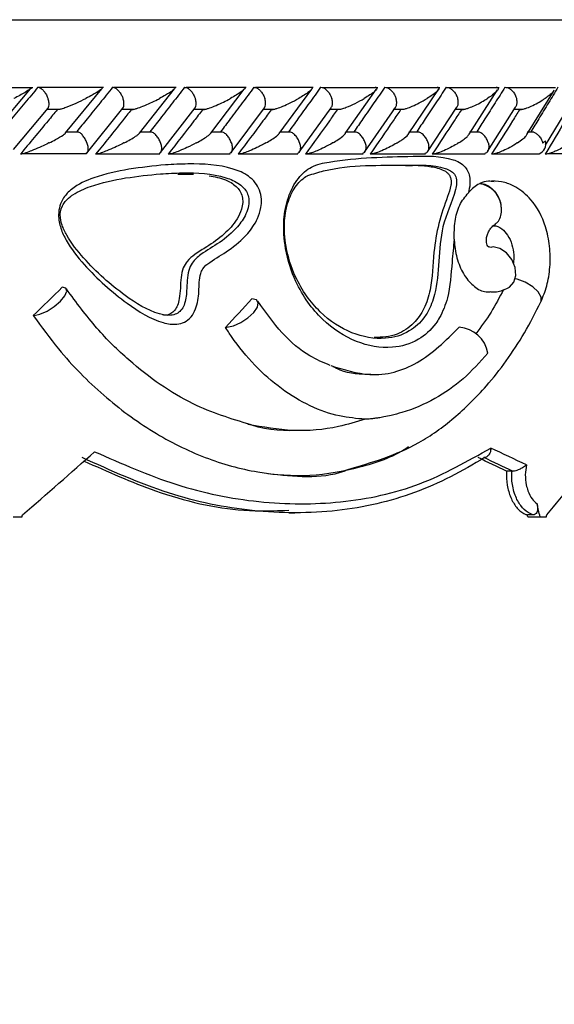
# Model space of a CAD drawing. Header units: millimetres. Extents: x 59 to 109, y 26 to 144.
# Tile 86 of 158: x 70.43 to 71.62, y 89.73 to 91.93. Entities that reach past the tile are written whole.
import ezdxf

# ---------------------------------------------------------------- set-up
doc = ezdxf.new("R2010")
doc.units = ezdxf.units.MM

msp = doc.modelspace()

# ---------------------------------------------------------------- linework, layer by layer
at = {"color": 1, "linetype": 'Continuous', "lineweight": 25}
msp.add_line((65.17978, 91.92748), (72.54429, 91.92748), dxfattribs=at)
at = {"color": 7, "linetype": 'Continuous', "lineweight": 25}
for p, q in [((70.45653, 91.7758), (70.3084, 91.7758)), ((70.3684, 91.67512), (70.45176, 91.77362)), ((70.61457, 91.77606), (70.47068, 91.77606)), ((70.52968, 91.67516), (70.61069, 91.77363)), ((70.77645, 91.77605), (70.63759, 91.77605)), ((70.69444, 91.67458), (70.77278, 91.77337)), ((70.93235, 91.77604), (70.79852, 91.77604)), ((70.85354, 91.67441), (70.92857, 91.77263)), ((71.08235, 91.77601), (70.95356, 91.77601)), ((71.00653, 91.67397), (71.07886, 91.77241)), ((71.22645, 91.77596), (71.10274, 91.77596)), ((71.15388, 91.67388), (71.22301, 91.77181)), ((71.36465, 91.77591), (71.24608, 91.77591)), ((71.295, 91.6733), (71.36157, 91.77164)), ((71.49684, 91.77585), (71.38352, 91.77585)), ((71.43006, 91.67246), (71.49376, 91.77082)), ((71.62294, 91.7758), (71.51498, 91.7758)), ((71.55925, 91.67176), (71.61991, 91.76992)), ((70.41395, 91.63807), (70.49109, 91.73022)), ((70.48904, 91.72806), (70.51734, 91.72806)), ((70.57636, 91.62949), (70.65791, 91.73044)), ((70.65543, 91.728), (70.68224, 91.728)), ((70.74146, 91.63145), (70.81871, 91.7307)), ((70.81573, 91.72794), (70.84131, 91.72794)), ((70.8992, 91.63174), (70.97357, 91.73098)), ((70.97004, 91.72788), (70.99449, 91.72788)), ((71.05103, 91.63206), (71.12253, 91.73132)), ((71.11839, 91.72783), (71.14184, 91.72783)), ((71.19697, 91.63244), (71.2656, 91.7317)), ((71.26081, 91.72778), (71.2832, 91.72778)), ((71.33702, 91.63287), (71.40277, 91.73215)), ((71.39986, 91.72775), (71.41874, 91.72775)), ((71.47113, 91.63336), (71.53397, 91.73265)), ((71.53086, 91.72773), (71.54831, 91.72773)), ((71.60082, 91.64797), (71.65245, 91.73358)), ((70.55852, 91.67695), (70.53096, 91.67695)), ((70.72232, 91.67694), (70.69587, 91.67694)), ((70.88019, 91.67691), (70.8548, 91.67691)), ((71.0322, 91.67686), (71.00769, 91.67686)), ((71.17837, 91.67681), (71.15468, 91.67681)), ((71.31864, 91.67675), (71.29568, 91.67675)), ((71.45298, 91.67669), (71.43081, 91.67669)), ((71.57424, 91.67663), (71.56003, 91.67663)), ((70.43216, 91.62889), (70.57675, 91.62889)), ((70.60037, 91.62883), (70.73992, 91.62883)), ((70.76255, 91.62878), (70.89707, 91.62878)), ((70.91878, 91.62872), (71.04824, 91.62872)), ((71.06912, 91.62868), (71.19349, 91.62868)), ((71.2136, 91.62865), (71.33282, 91.62865)), ((71.3522, 91.62863), (71.46618, 91.62863)), ((71.4849, 91.62863), (71.58648, 91.62863)), ((71.60539, 91.62889), (71.70824, 91.62889)), ((70.78, 91.58343), (70.81501, 91.58318)), ((71.45416, 91.56248), (71.45311, 91.56195)), ((71.52541, 90.92114), (71.51389, 90.92114)), ((71.52541, 90.92114), (71.52701, 90.9211)), ((70.41303, 90.81948), (70.43267, 90.81948)), ((71.0277, 90.82825), (71.04132, 90.82825)), ((71.57335, 90.82386), (71.56007, 90.82386)), ((71.56108, 90.81948), (71.58847, 90.81948)), ((71.58847, 90.81948), (71.60266, 90.81948))]:
    msp.add_line(p, q, dxfattribs=at)
at = {"color": 7, "linetype": 'Continuous', "lineweight": 25, "flags": 128}
for points in [[(71.52032, 91.33146), (71.5205, 91.33157), (71.53005, 91.3422), (71.53435, 91.35756), (71.53277, 91.37539), (71.52553, 91.39305), (71.5137, 91.40794), (71.49904, 91.41785), (71.48371, 91.42131)], [(71.59042, 91.29878), (71.59057, 91.29909), (71.59105, 91.30899), (71.58456, 91.32067), (71.57209, 91.33236), (71.55555, 91.34226), (71.53747, 91.34886), (71.53304, 91.34985)], [(70.45939, 91.26797), (70.47268, 91.27093), (70.48855, 91.27811), (70.50467, 91.28846), (70.51865, 91.30044), (70.52844, 91.3123), (70.53258, 91.32227), (70.53048, 91.32889), (70.52243, 91.33119)], [(70.88943, 91.24188), (70.90427, 91.24517), (70.92083, 91.25255), (70.93671, 91.26296), (70.94963, 91.27489), (70.9577, 91.28662), (70.95977, 91.29645), (70.95553, 91.30296), (70.9456, 91.30522)]]:
    msp.add_lwpolyline(points, dxfattribs=at)
at = {"color": 7, "linetype": 'Continuous', "lineweight": 25}
for centre, radius, start, end in [((71.57637, 91.65172), 0.02521, 293.63848, 13.32125), ((71.44552, 91.50603), 0.05643, 8.54199, 82.26983), ((70.45785, 91.29435), 0.02642, 269.88422, 273.3353), ((70.8865, 91.27959), 0.03783, 269.96819, 274.43478), ((71.40378, 91.17308), 0.06886, 9.21606, 86.61074), ((67.96563, 91.82084), 4.37867, 298.7805, 348.25557)]:
    msp.add_arc(centre, radius, start, end, dxfattribs=at)
for centre, major_axis, ratio, start_param, end_param in [((67.96929, 91.29956), (4.45839, 3.50086), 0.2931661, 5.061249, 5.0781776), ((67.96929, 91.27349), (4.41091, 3.41184), 0.3559027, 5.1351794, 5.152074), ((67.96929, 91.15691), (4.57037, -1.06173), 0.1939022, 0.7140747, 0.7416315), ((67.96929, 91.39848), (4.44686, 2.94676), 0.3648695, 5.0440409, 5.0863444), ((67.96929, 91.13601), (4.53033, -1.05742), 0.1946658, 0.7189588, 0.7411757), ((67.965, 91.13778), (4.55031, -1.06208), 0.1946658, 0.7183338, 0.7404825), ((67.96929, 91.39848), (4.38997, 2.33342), 0.5519499, 5.3449659, 5.3872694), ((67.96929, 92.91485), (-3.57952, 12.21243), 0.2332988, 4.47209, 4.4744899), ((67.96929, 93.39781), (3.51344, 15.05275), 0.1946658, 4.5858382, 4.5861329), ((67.96929, 92.91485), (-3.54823, 12.10566), 0.2332988, 4.4705573, 4.4709234), ((67.96929, 93.39781), (2.27729, 15.05632), 0.2635399, 4.5802726, 4.5805673)]:
    msp.add_ellipse(centre, major_axis=major_axis, ratio=ratio, start_param=start_param, end_param=end_param, dxfattribs=at)
for points, knots in [([(70.46808, 91.77686), (70.45842, 91.76526), (70.4388, 91.74172), (70.4111, 91.7087), (70.39302, 91.6873), (70.38502, 91.67782)], [0, 0, 0, 0, 0.3511553, 0.7127385, 1, 1, 1, 1]), ([(70.45337, 91.77575), (70.45338, 91.77569), (70.45349, 91.77507), (70.44962, 91.77163), (70.4409, 91.76595), (70.42782, 91.75874), (70.41895, 91.75418), (70.41425, 91.7519), (70.41418, 91.75186)], [0, 0, 0, 0, 0.0143483, 0.1376737, 0.4655129, 0.7287412, 0.9959941, 1, 1, 1, 1]), ([(70.46808, 91.77686), (70.46897, 91.77678), (70.47133, 91.77655), (70.47572, 91.77413), (70.48099, 91.76918), (70.486, 91.76214), (70.48896, 91.75601), (70.49025, 91.75257), (70.49047, 91.75195), (70.49049, 91.75186)], [0, 0, 0, 0, 0.1152859, 0.3056816, 0.5013017, 0.7256371, 0.9501729, 0.993436, 1, 1, 1, 1]), ([(70.63472, 91.77686), (70.62537, 91.76523), (70.6065, 91.74174), (70.57978, 91.70872), (70.56236, 91.68735), (70.5546, 91.67782)], [0, 0, 0, 0, 0.3521752, 0.711326, 1, 1, 1, 1]), ([(70.61169, 91.77658), (70.6119, 91.7763), (70.61255, 91.77542), (70.61002, 91.77279), (70.60309, 91.76747), (70.59118, 91.76034), (70.57999, 91.75448), (70.57499, 91.7519), (70.57492, 91.75186)], [0, 0, 0, 0, 0.0653676, 0.2035575, 0.3406354, 0.717975, 0.9962022, 1, 1, 1, 1]), ([(70.63472, 91.77686), (70.63485, 91.77686), (70.6365, 91.77684), (70.64002, 91.77582), (70.64536, 91.77207), (70.65072, 91.76611), (70.65497, 91.7591), (70.65707, 91.75407), (70.65779, 91.75195), (70.65782, 91.75186)], [0, 0, 0, 0, 0.0163659, 0.2068861, 0.398532, 0.5994235, 0.8309555, 0.9934287, 1, 1, 1, 1]), ([(70.79536, 91.77686), (70.78635, 91.76522), (70.76813, 91.74168), (70.74237, 91.70867), (70.72559, 91.68731), (70.71814, 91.67782)], [0, 0, 0, 0, 0.35265583, 0.71261339, 1, 1, 1, 1]), ([(70.77368, 91.7765), (70.77389, 91.77619), (70.77455, 91.77528), (70.77241, 91.77274), (70.76614, 91.76747), (70.75489, 91.76036), (70.74406, 91.75445), (70.73927, 91.7519), (70.7392, 91.75186)], [0, 0, 0, 0, 0.06545866, 0.1992966, 0.33224887, 0.71732624, 0.9961511, 1, 1, 1, 1]), ([(70.79536, 91.77686), (70.79637, 91.77678), (70.79902, 91.77654), (70.80383, 91.77412), (70.80947, 91.76917), (70.81467, 91.76214), (70.81763, 91.75601), (70.81885, 91.75257), (70.81906, 91.75195), (70.81909, 91.75186)], [0, 0, 0, 0, 0.11572478, 0.30583044, 0.50117216, 0.72568727, 0.95038629, 0.99350419, 1, 1, 1, 1]), ([(70.95008, 91.77686), (70.9414, 91.7652), (70.92384, 91.74164), (70.89904, 91.70863), (70.88289, 91.68728), (70.87573, 91.67782)], [0, 0, 0, 0, 0.3531196, 0.7135421, 1, 1, 1, 1]), ([(70.92724, 91.77686), (70.9276, 91.77686), (70.92874, 91.77685), (70.92998, 91.77641), (70.93056, 91.77465), (70.92747, 91.77122), (70.91771, 91.76348), (70.90675, 91.75699), (70.89754, 91.7519), (70.89748, 91.75186)], [0, 0, 0, 0, 0.02334317, 0.07347077, 0.13469671, 0.32554623, 0.47278919, 0.99639736, 1, 1, 1, 1]), ([(70.95008, 91.77686), (70.95114, 91.77678), (70.95394, 91.77654), (70.95894, 91.77412), (70.96474, 91.76917), (70.97002, 91.76213), (70.97296, 91.75601), (70.97415, 91.75257), (70.97435, 91.75195), (70.97438, 91.75186)], [0, 0, 0, 0, 0.1157916, 0.3058299, 0.501186, 0.7257234, 0.9504499, 0.9934973, 1, 1, 1, 1]), ([(71.09893, 91.77686), (71.09056, 91.76519), (71.07367, 91.74162), (71.04982, 91.7086), (71.03429, 91.68726), (71.02743, 91.67782)], [0, 0, 0, 0, 0.3535626, 0.7141089, 1, 1, 1, 1]), ([(71.07698, 91.77686), (71.07719, 91.77686), (71.07793, 91.77687), (71.07926, 91.77669), (71.08033, 91.776), (71.08038, 91.77409), (71.0778, 91.77091), (71.06907, 91.76342), (71.05871, 91.75699), (71.04985, 91.7519), (71.04979, 91.75186)], [0, 0, 0, 0, 0.013071, 0.0440227, 0.1002156, 0.1663465, 0.3297158, 0.473917, 0.9964068, 1, 1, 1, 1]), ([(71.09893, 91.77686), (71.09908, 91.77686), (71.10102, 91.77684), (71.10506, 91.77582), (71.11097, 91.77207), (71.11671, 91.76611), (71.12105, 91.7591), (71.12304, 91.75406), (71.1237, 91.75195), (71.12372, 91.75186)], [0, 0, 0, 0, 0.01672159, 0.20705414, 0.39853319, 0.5993238, 0.83104938, 0.9934992, 1, 1, 1, 1]), ([(71.24189, 91.77686), (71.23387, 91.7652), (71.21767, 91.74164), (71.19477, 91.70863), (71.17985, 91.68728), (71.17324, 91.67782)], [0, 0, 0, 0, 0.3533468, 0.7136792, 1, 1, 1, 1]), ([(71.22078, 91.77686), (71.22083, 91.77686), (71.22174, 91.77688), (71.22336, 91.77669), (71.22474, 91.77568), (71.22431, 91.77271), (71.21892, 91.7672), (71.20905, 91.75977), (71.20073, 91.7546), (71.19623, 91.7519), (71.19617, 91.75186)], [0, 0, 0, 0, 0.0028399, 0.0509699, 0.1103348, 0.2078257, 0.4531771, 0.721642, 0.9964134, 1, 1, 1, 1]), ([(71.24189, 91.77686), (71.24205, 91.77686), (71.24407, 91.77684), (71.24827, 91.77582), (71.25435, 91.77207), (71.26018, 91.76611), (71.26453, 91.7591), (71.26648, 91.75406), (71.26711, 91.75195), (71.26713, 91.75186)], [0, 0, 0, 0, 0.016651, 0.2070081, 0.3985377, 0.5993388, 0.830991, 0.9935018, 1, 1, 1, 1]), ([(71.37894, 91.77686), (71.37128, 91.76523), (71.3558, 91.74173), (71.33386, 91.70871), (71.31953, 91.68733), (71.31317, 91.67782)], [0, 0, 0, 0, 0.3524723, 0.7122514, 1, 1, 1, 1]), ([(71.35864, 91.77686), (71.35932, 91.77684), (71.3608, 91.7768), (71.36245, 91.77614), (71.36328, 91.77436), (71.36031, 91.76888), (71.35063, 91.76093), (71.34072, 91.75444), (71.33666, 91.7519), (71.3366, 91.75186)], [0, 0, 0, 0, 0.0388598, 0.0848257, 0.1629456, 0.3127002, 0.7369019, 0.9963973, 1, 1, 1, 1]), ([(71.37894, 91.77686), (71.38014, 91.77678), (71.38331, 91.77655), (71.38882, 91.77413), (71.39503, 91.76917), (71.40047, 91.76214), (71.40331, 91.75601), (71.40438, 91.75257), (71.40455, 91.75195), (71.40458, 91.75186)], [0, 0, 0, 0, 0.115624, 0.3057896, 0.5012142, 0.7257112, 0.9503171, 0.9935003, 1, 1, 1, 1]), ([(71.51002, 91.77686), (71.50272, 91.76527), (71.48798, 91.74182), (71.46701, 91.70881), (71.45328, 91.68739), (71.44716, 91.67782)], [0, 0, 0, 0, 0.3515665, 0.7104374, 1, 1, 1, 1]), ([(71.49051, 91.77686), (71.49102, 91.77686), (71.49236, 91.77684), (71.49418, 91.77637), (71.49557, 91.77492), (71.49447, 91.77049), (71.48638, 91.76247), (71.47669, 91.75557), (71.4711, 91.7519), (71.47104, 91.75186)], [0, 0, 0, 0, 0.027385, 0.0721437, 0.1418808, 0.2691006, 0.6203479, 0.9964008, 1, 1, 1, 1]), ([(71.51002, 91.77686), (71.51126, 91.77678), (71.51454, 91.77654), (71.5202, 91.77413), (71.52653, 91.76917), (71.532, 91.76214), (71.53478, 91.75601), (71.53581, 91.75257), (71.53597, 91.75195), (71.53599, 91.75186)], [0, 0, 0, 0, 0.1153925, 0.305714, 0.5012782, 0.7256814, 0.9502346, 0.9934327, 1, 1, 1, 1]), ([(71.62811, 91.77686), (71.62118, 91.76526), (71.6071, 91.74172), (71.58709, 91.7087), (71.57396, 91.6873), (71.56815, 91.67782)], [0, 0, 0, 0, 0.3511536, 0.7127391, 1, 1, 1, 1]), ([(71.61947, 91.77018), (71.61855, 91.76859), (71.61646, 91.76495), (71.60892, 91.75873), (71.60287, 91.75418), (71.59946, 91.7519), (71.59941, 91.75186)], [0, 0, 0, 0, 0.27584, 0.6324769, 0.9945681, 1, 1, 1, 1]), ([(70.4911, 91.73022), (70.49173, 91.73157), (70.49314, 91.73459), (70.49314, 91.74163), (70.49185, 91.74772), (70.49074, 91.75116), (70.49052, 91.75178), (70.49049, 91.75186)], [0, 0, 0, 0, 0.2671071, 0.5969826, 0.9270846, 0.9904522, 1, 1, 1, 1]), ([(70.51735, 91.72799), (70.51846, 91.72828), (70.5229, 91.72944), (70.53571, 91.73407), (70.55414, 91.74176), (70.56811, 91.74846), (70.57485, 91.75183), (70.57492, 91.75186)], [0, 0, 0, 0, 0.0550428, 0.2192274, 0.5991023, 0.9959842, 1, 1, 1, 1]), ([(70.65787, 91.73047), (70.65855, 91.73174), (70.66011, 91.7347), (70.6603, 91.74163), (70.65914, 91.74772), (70.65806, 91.75116), (70.65785, 91.75178), (70.65782, 91.75186)], [0, 0, 0, 0, 0.2558398, 0.5909059, 0.9260753, 0.9903042, 1, 1, 1, 1]), ([(70.67625, 91.72687), (70.67695, 91.72691), (70.67861, 91.727), (70.68297, 91.72796), (70.69108, 91.73041), (70.70998, 91.73758), (70.72638, 91.74524), (70.73769, 91.75108), (70.73914, 91.75183), (70.7392, 91.75186)], [0, 0, 0, 0, 0.04277868, 0.10038013, 0.19383721, 0.38606967, 0.92055188, 0.99640992, 1, 1, 1, 1]), ([(70.81863, 91.73075), (70.81933, 91.73194), (70.82101, 91.73482), (70.8214, 91.74164), (70.82036, 91.74772), (70.81932, 91.75116), (70.81911, 91.75178), (70.81909, 91.75186)], [0, 0, 0, 0, 0.2426343, 0.5836785, 0.9249748, 0.9901201, 1, 1, 1, 1]), ([(70.83538, 91.72687), (70.83612, 91.72691), (70.83786, 91.727), (70.84231, 91.72796), (70.85047, 91.73042), (70.86919, 91.7376), (70.88514, 91.74527), (70.89604, 91.75109), (70.89741, 91.75183), (70.89748, 91.75186)], [0, 0, 0, 0, 0.0429471, 0.1007563, 0.1945158, 0.3871925, 0.921598, 0.996416, 1, 1, 1, 1]), ([(70.97345, 91.73106), (70.97415, 91.73216), (70.97594, 91.73495), (70.97651, 91.74165), (70.9756, 91.74773), (70.9746, 91.75116), (70.9744, 91.75178), (70.97438, 91.75186)], [0, 0, 0, 0, 0.2271531, 0.5751766, 0.9234549, 0.9899396, 1, 1, 1, 1]), ([(70.9886, 91.72687), (70.98937, 91.72691), (70.99118, 91.727), (70.9957, 91.72796), (71.00386, 91.7304), (71.01626, 91.73521), (71.03262, 91.74263), (71.0438, 91.74852), (71.04973, 91.75183), (71.04979, 91.75186)], [0, 0, 0, 0, 0.04273, 0.1004506, 0.1939238, 0.3857604, 0.648648, 0.9964129, 1, 1, 1, 1]), ([(71.12237, 91.73142), (71.12306, 91.73241), (71.12492, 91.7351), (71.12567, 91.74165), (71.12489, 91.74772), (71.12393, 91.75116), (71.12375, 91.75178), (71.12372, 91.75186)], [0, 0, 0, 0, 0.2091519, 0.5652717, 0.9216693, 0.9896928, 1, 1, 1, 1]), ([(71.14185, 91.72775), (71.14321, 91.72808), (71.14789, 91.72922), (71.16001, 91.73366), (71.1773, 91.74139), (71.18984, 91.74819), (71.19611, 91.75183), (71.19617, 91.75186)], [0, 0, 0, 0, 0.0633487, 0.2187383, 0.5740204, 0.9960454, 1, 1, 1, 1]), ([(71.26543, 91.73182), (71.26608, 91.73269), (71.26799, 91.73526), (71.26889, 91.74166), (71.26824, 91.74772), (71.26734, 91.75116), (71.26716, 91.75178), (71.26713, 91.75186)], [0, 0, 0, 0, 0.1875207, 0.553396, 0.9195191, 0.9894095, 1, 1, 1, 1]), ([(71.28321, 91.72768), (71.28346, 91.72773), (71.28586, 91.72817), (71.29304, 91.73049), (71.30501, 91.73514), (71.32066, 91.74264), (71.33107, 91.7485), (71.33655, 91.75183), (71.3366, 91.75186)], [0, 0, 0, 0, 0.0118595, 0.1141957, 0.324297, 0.6128382, 0.996069, 1, 1, 1, 1]), ([(71.40259, 91.73227), (71.40317, 91.733), (71.4051, 91.73545), (71.40613, 91.74167), (71.40562, 91.74772), (71.40477, 91.75116), (71.4046, 91.75178), (71.40458, 91.75186)], [0, 0, 0, 0, 0.1618289, 0.539196, 0.9168583, 0.9890778, 1, 1, 1, 1]), ([(71.41294, 91.72687), (71.41381, 91.72691), (71.41585, 91.727), (71.42059, 91.72798), (71.42881, 91.73044), (71.44666, 91.73769), (71.46071, 91.74536), (71.46992, 91.75115), (71.47099, 91.75183), (71.47104, 91.75186)], [0, 0, 0, 0, 0.0432957, 0.1010465, 0.1950142, 0.3888722, 0.9279933, 0.9964151, 1, 1, 1, 1]), ([(71.5338, 91.73277), (71.53428, 91.73335), (71.53619, 91.73565), (71.53732, 91.74168), (71.53697, 91.74772), (71.53618, 91.75116), (71.53602, 91.75178), (71.53599, 91.75186)], [0, 0, 0, 0, 0.1315588, 0.5224623, 0.9136183, 0.9886795, 1, 1, 1, 1]), ([(71.54248, 91.72687), (71.54337, 91.72691), (71.54546, 91.727), (71.55021, 91.72796), (71.55836, 91.7304), (71.57585, 91.73761), (71.58943, 91.74529), (71.59828, 91.7511), (71.59936, 91.75183), (71.59941, 91.75186)], [0, 0, 0, 0, 0.0427925, 0.1000614, 0.1932252, 0.3854999, 0.9231174, 0.996419, 1, 1, 1, 1]), ([(70.51115, 91.72687), (70.50434, 91.71862), (70.4771, 91.68559), (70.44955, 91.65259), (70.42887, 91.62783)], [0, 0, 0, 0, 0.2496955, 1, 1, 1, 1]), ([(70.67625, 91.72687), (70.66967, 91.71859), (70.64341, 91.68557), (70.61682, 91.65256), (70.5969, 91.62783)], [0, 0, 0, 0, 0.25048202, 1, 1, 1, 1]), ([(70.83538, 91.72687), (70.82903, 91.71858), (70.80373, 91.68556), (70.7781, 91.65255), (70.75891, 91.62783)], [0, 0, 0, 0, 0.250973, 1, 1, 1, 1]), ([(70.9886, 91.72687), (70.98248, 91.71857), (70.95814, 91.68556), (70.93346, 91.65255), (70.91498, 91.62783)], [0, 0, 0, 0, 0.25116164, 1, 1, 1, 1]), ([(71.13594, 91.72687), (71.13007, 91.71858), (71.10668, 91.68557), (71.08295, 91.65255), (71.06517, 91.62783)], [0, 0, 0, 0, 0.2510119, 1, 1, 1, 1]), ([(71.2774, 91.72687), (71.27179, 91.71861), (71.24936, 91.6856), (71.22657, 91.65258), (71.20948, 91.62783)], [0, 0, 0, 0, 0.2502562, 1, 1, 1, 1]), ([(71.41294, 91.72687), (71.40758, 91.71864), (71.38612, 91.68563), (71.36428, 91.65261), (71.34789, 91.62783)], [0, 0, 0, 0, 0.2493513, 1, 1, 1, 1]), ([(71.54248, 91.72687), (71.5374, 91.71868), (71.51692, 91.68569), (71.49605, 91.65266), (71.48035, 91.62783)], [0, 0, 0, 0, 0.2479563, 1, 1, 1, 1]), ([(71.65886, 91.72687), (71.65402, 91.71862), (71.63463, 91.68559), (71.6148, 91.65259), (71.59992, 91.62783)], [0, 0, 0, 0, 0.2496958, 1, 1, 1, 1]), ([(70.493, 91.65282), (70.49307, 91.65286), (70.49811, 91.65542), (70.50969, 91.6613), (70.52145, 91.66832), (70.52845, 91.67325), (70.52949, 91.67461), (70.52982, 91.67504)], [0, 0, 0, 0, 0.0044036, 0.3241683, 0.7711139, 0.9261787, 1, 1, 1, 1]), ([(70.57738, 91.65282), (70.57735, 91.6529), (70.5763, 91.65597), (70.57353, 91.66207), (70.56815, 91.66979), (70.56277, 91.67505), (70.55964, 91.67626), (70.55848, 91.67671)], [0, 0, 0, 0, 0.007778, 0.2891556, 0.5709635, 0.8403474, 1, 1, 1, 1]), ([(70.66023, 91.65282), (70.6603, 91.65286), (70.66995, 91.65792), (70.68126, 91.66424), (70.69197, 91.67154), (70.69368, 91.67364), (70.69445, 91.67458)], [0, 0, 0, 0, 0.0045295, 0.6592155, 0.8482867, 1, 1, 1, 1]), ([(70.74157, 91.65282), (70.74155, 91.6529), (70.74052, 91.65597), (70.73777, 91.66207), (70.73229, 91.66979), (70.72675, 91.67504), (70.72348, 91.67625), (70.72227, 91.67669)], [0, 0, 0, 0, 0.0077981, 0.2898507, 0.5723632, 0.8423142, 1, 1, 1, 1]), ([(70.82141, 91.65282), (70.82148, 91.65286), (70.83077, 91.6579), (70.84155, 91.66419), (70.85128, 91.67134), (70.85293, 91.67343), (70.85365, 91.67433)], [0, 0, 0, 0, 0.0045987, 0.666841, 0.8552989, 1, 1, 1, 1]), ([(70.89976, 91.65282), (70.89973, 91.6529), (70.89873, 91.65596), (70.89602, 91.66208), (70.89044, 91.66979), (70.88477, 91.67503), (70.88138, 91.67622), (70.88014, 91.67665)], [0, 0, 0, 0, 0.0077493, 0.2909184, 0.5744741, 0.8453878, 1, 1, 1, 1]), ([(70.97661, 91.65282), (70.97667, 91.65286), (70.98559, 91.65788), (70.99579, 91.66415), (71.0047, 91.67115), (71.00606, 91.67311), (71.00661, 91.67391)], [0, 0, 0, 0, 0.0047123, 0.6804475, 0.8700445, 1, 1, 1, 1]), ([(71.05198, 91.65282), (71.05196, 91.6529), (71.051, 91.65596), (71.04832, 91.66208), (71.04267, 91.66979), (71.03689, 91.675), (71.03339, 91.67619), (71.03215, 91.67661)], [0, 0, 0, 0, 0.0077819, 0.2923239, 0.5772708, 0.8494845, 1, 1, 1, 1]), ([(71.12587, 91.65282), (71.12593, 91.65286), (71.13022, 91.65537), (71.14022, 91.66135), (71.14898, 91.66822), (71.15389, 91.67273), (71.15411, 91.67362), (71.15413, 91.67367)], [0, 0, 0, 0, 0.0047822, 0.3456915, 0.840518, 0.9907636, 1, 1, 1, 1]), ([(71.19828, 91.65282), (71.19825, 91.6529), (71.19733, 91.65596), (71.19469, 91.66208), (71.18898, 91.66979), (71.18313, 91.67497), (71.17955, 91.67614), (71.17831, 91.67655)], [0, 0, 0, 0, 0.00782718, 0.29406763, 0.58070411, 0.85452339, 1, 1, 1, 1]), ([(71.26919, 91.65282), (71.26925, 91.65286), (71.27242, 91.6548), (71.27851, 91.65857), (71.28758, 91.66521), (71.29423, 91.67038), (71.29517, 91.67298), (71.29522, 91.67313)], [0, 0, 0, 0, 0.0049152, 0.2741436, 0.5460911, 0.9751555, 1, 1, 1, 1]), ([(71.33862, 91.65282), (71.3386, 91.6529), (71.33772, 91.65596), (71.33513, 91.66208), (71.32938, 91.66978), (71.32347, 91.67493), (71.31982, 91.6761), (71.31858, 91.67649)], [0, 0, 0, 0, 0.0078738, 0.2957573, 0.5841045, 0.8595703, 1, 1, 1, 1]), ([(71.40655, 91.65282), (71.40661, 91.65286), (71.41031, 91.65516), (71.41717, 91.65985), (71.42585, 91.6665), (71.42878, 91.67054), (71.43014, 91.67241)], [0, 0, 0, 0, 0.0050899, 0.3471833, 0.6962728, 1, 1, 1, 1]), ([(71.47297, 91.65282), (71.47295, 91.6529), (71.47212, 91.65597), (71.46958, 91.66207), (71.46382, 91.66977), (71.45785, 91.6749), (71.45414, 91.67605), (71.45292, 91.67643)], [0, 0, 0, 0, 0.0080066, 0.2974343, 0.5873957, 0.8644865, 1, 1, 1, 1]), ([(71.53788, 91.65282), (71.53793, 91.65286), (71.54237, 91.65576), (71.54957, 91.66111), (71.55712, 91.66755), (71.55874, 91.67075), (71.55925, 91.67176)], [0, 0, 0, 0, 0.0052449, 0.4507657, 0.8274186, 1, 1, 1, 1]), ([(71.57425, 91.67669), (71.57428, 91.67669), (71.57645, 91.67633), (71.58092, 91.6733), (71.58702, 91.66776), (71.59167, 91.66057), (71.59357, 91.65525), (71.59423, 91.6529), (71.59425, 91.65282)], [0, 0, 0, 0, 0.0032481, 0.2407683, 0.4856222, 0.767361, 0.9919403, 1, 1, 1, 1]), ([(70.493, 91.65282), (70.49293, 91.65279), (70.49124, 91.65196), (70.4792, 91.64602), (70.46213, 91.63831), (70.4432, 91.63123), (70.4353, 91.62885), (70.43116, 91.62794), (70.42948, 91.62783), (70.42888, 91.62783), (70.42887, 91.62783)], [0, 0, 0, 0, 0.0035806, 0.0880148, 0.6204444, 0.8069814, 0.8977527, 0.9540831, 0.9995997, 1, 1, 1, 1]), ([(70.57738, 91.65282), (70.57741, 91.65274), (70.57846, 91.64968), (70.5799, 91.64357), (70.5798, 91.63587), (70.57816, 91.63075), (70.57604, 91.6296), (70.57534, 91.62923)], [0, 0, 0, 0, 0.007937, 0.2978833, 0.5882875, 0.8656892, 1, 1, 1, 1]), ([(70.66023, 91.65282), (70.66017, 91.65279), (70.65849, 91.65194), (70.64685, 91.64599), (70.6302, 91.63829), (70.61146, 91.63122), (70.60357, 91.62886), (70.59924, 91.62792), (70.59762, 91.62785), (70.5969, 91.62783)], [0, 0, 0, 0, 0.003579, 0.0901501, 0.6202578, 0.8066296, 0.8975773, 0.9541436, 1, 1, 1, 1]), ([(70.74157, 91.65282), (70.7416, 91.65274), (70.74262, 91.64968), (70.74397, 91.64356), (70.74363, 91.63586), (70.74169, 91.63072), (70.73936, 91.62956), (70.73858, 91.62917)], [0, 0, 0, 0, 0.0078825, 0.2963156, 0.5850757, 0.8608768, 1, 1, 1, 1]), ([(70.82141, 91.65282), (70.82135, 91.65279), (70.81485, 91.64936), (70.80296, 91.64334), (70.78599, 91.63589), (70.77363, 91.63119), (70.76574, 91.62885), (70.76136, 91.62792), (70.75966, 91.62785), (70.75891, 91.62783)], [0, 0, 0, 0, 0.00357801, 0.36268903, 0.62238438, 0.80743577, 0.89804086, 0.95456068, 1, 1, 1, 1]), ([(70.89976, 91.65282), (70.89978, 91.65274), (70.90077, 91.64968), (70.90201, 91.64356), (70.90142, 91.63585), (70.8992, 91.63068), (70.89666, 91.62951), (70.89578, 91.62911)], [0, 0, 0, 0, 0.0078279, 0.2945568, 0.5817928, 0.8559226, 1, 1, 1, 1]), ([(70.97661, 91.65282), (70.97655, 91.65279), (70.97336, 91.65104), (70.96685, 91.64753), (70.95498, 91.64166), (70.94209, 91.63585), (70.9299, 91.63118), (70.922, 91.62884), (70.91754, 91.62792), (70.91577, 91.62785), (70.91498, 91.62783)], [0, 0, 0, 0, 0.0035752, 0.1847777, 0.3645728, 0.6232252, 0.8077251, 0.8981934, 0.9547176, 1, 1, 1, 1]), ([(71.05198, 91.65282), (71.05201, 91.65274), (71.05296, 91.64968), (71.05409, 91.64356), (71.05325, 91.63585), (71.05073, 91.63064), (71.04799, 91.62946), (71.04702, 91.62905)], [0, 0, 0, 0, 0.0077921, 0.292905, 0.5783849, 0.8509508, 1, 1, 1, 1]), ([(71.12587, 91.65282), (71.12581, 91.65279), (71.12, 91.64948), (71.10905, 91.64355), (71.09293, 91.6361), (71.08066, 91.63132), (71.07252, 91.62886), (71.06799, 91.62798), (71.06593, 91.62776), (71.06518, 91.62783), (71.06517, 91.62783)], [0, 0, 0, 0, 0.00356969, 0.34951883, 0.614359, 0.8037449, 0.89599664, 0.95317661, 0.99922822, 1, 1, 1, 1]), ([(71.19828, 91.65282), (71.1983, 91.65274), (71.19921, 91.64968), (71.20023, 91.64356), (71.19914, 91.63584), (71.19633, 91.63062), (71.19339, 91.62943), (71.19232, 91.629)], [0, 0, 0, 0, 0.0077515, 0.2914208, 0.5755824, 0.8468702, 1, 1, 1, 1]), ([(71.26919, 91.65282), (71.26914, 91.65279), (71.26784, 91.65202), (71.2579, 91.64612), (71.24308, 91.6384), (71.22508, 91.6313), (71.21697, 91.62884), (71.21239, 91.628), (71.21027, 91.62773), (71.20949, 91.62783), (71.20948, 91.62783)], [0, 0, 0, 0, 0.0035704, 0.0814862, 0.615812, 0.8044319, 0.8963824, 0.953442, 0.9995031, 1, 1, 1, 1]), ([(71.33862, 91.65282), (71.33865, 91.65274), (71.33951, 91.64968), (71.34041, 91.64357), (71.33907, 91.63584), (71.33599, 91.6306), (71.33285, 91.6294), (71.33171, 91.62897)], [0, 0, 0, 0, 0.0077259, 0.2904289, 0.5735408, 0.8438663, 1, 1, 1, 1]), ([(71.40655, 91.65282), (71.4065, 91.65279), (71.40516, 91.65196), (71.39558, 91.64603), (71.3812, 91.63831), (71.36353, 91.63124), (71.3555, 91.62886), (71.35085, 91.62794), (71.34874, 91.62783), (71.34789, 91.62783), (71.34789, 91.62783)], [0, 0, 0, 0, 0.0035684, 0.0877864, 0.6190539, 0.8060346, 0.8972597, 0.9539494, 0.9998789, 1, 1, 1, 1]), ([(71.47297, 91.65282), (71.473, 91.65274), (71.47382, 91.64968), (71.47459, 91.64357), (71.47301, 91.63585), (71.46965, 91.63059), (71.46634, 91.62939), (71.46512, 91.62895)], [0, 0, 0, 0, 0.0077135, 0.2897004, 0.572097, 0.8418245, 1, 1, 1, 1]), ([(71.53788, 91.65282), (71.53783, 91.65279), (71.53263, 91.64939), (71.52271, 91.6434), (71.50769, 91.63594), (71.49607, 91.63122), (71.48807, 91.62885), (71.48342, 91.62794), (71.48119, 91.62783), (71.48035, 91.62783), (71.48035, 91.62783)], [0, 0, 0, 0, 0.003575, 0.3591633, 0.6213596, 0.8073407, 0.8979603, 0.9542523, 0.9998229, 1, 1, 1, 1]), ([(71.59425, 91.65282), (71.5943, 91.65285), (71.59667, 91.65432), (71.59881, 91.65594), (71.6009, 91.65753)], [0, 0, 0, 0, 0.0216648, 1, 1, 1, 1]), ([(71.65617, 91.65282), (71.65612, 91.65279), (71.65492, 91.65196), (71.64616, 91.64601), (71.63283, 91.63831), (71.61575, 91.63123), (71.60779, 91.62885), (71.60307, 91.62794), (71.60083, 91.62783), (71.59993, 91.62783), (71.59992, 91.62783)], [0, 0, 0, 0, 0.0035871, 0.0880194, 0.620447, 0.8069886, 0.8977658, 0.9540876, 0.9996033, 1, 1, 1, 1]), ([(70.75269, 91.60389), (70.76939, 91.60475), (70.82047, 91.60739), (70.88349, 91.60406), (70.93336, 91.58363), (70.95294, 91.56577), (70.96325, 91.54785), (70.96746, 91.52802), (70.96603, 91.50575), (70.95671, 91.47821), (70.93272, 91.44406), (70.89529, 91.413), (70.85971, 91.3929), (70.83721, 91.37616), (70.82722, 91.35325), (70.82833, 91.32164), (70.82345, 91.28742), (70.81053, 91.26394), (70.79538, 91.25218), (70.77383, 91.24681), (70.72868, 91.25448), (70.65736, 91.29906), (70.58466, 91.36292), (70.53665, 91.42329), (70.51814, 91.46202), (70.51282, 91.48904), (70.51626, 91.51296), (70.526, 91.53335), (70.55062, 91.55833), (70.60122, 91.57996), (70.67227, 91.59587), (70.72552, 91.60118), (70.75269, 91.60389)], [0, 0, 0, 0, 0.0431558, 0.1319802, 0.1642987, 0.1810661, 0.1951829, 0.2093557, 0.2220221, 0.2400833, 0.2698021, 0.3156671, 0.3568954, 0.3736734, 0.3815948, 0.4091118, 0.436275, 0.4511754, 0.4662254, 0.4811892, 0.5072261, 0.5818166, 0.6810465, 0.7305629, 0.7510547, 0.7717545, 0.7856656, 0.7995842, 0.8188933, 0.8634731, 0.9303223, 1, 1, 1, 1]), ([(71.39692, 91.43827), (71.39525, 91.42133), (71.39095, 91.37776), (71.387, 91.3156), (71.36953, 91.27128), (71.34825, 91.23833), (71.31407, 91.20854), (71.25258, 91.19183), (71.17741, 91.20479), (71.10031, 91.25426), (71.04499, 91.33041), (71.01874, 91.41131), (71.01442, 91.47743), (71.02469, 91.53268), (71.04665, 91.57492), (71.07952, 91.60334), (71.16932, 91.62034), (71.27499, 91.62224), (71.37078, 91.62479), (71.40884, 91.61013), (71.42068, 91.60108), (71.42846, 91.58833), (71.43199, 91.57502), (71.43242, 91.55881), (71.42996, 91.54825), (71.42849, 91.54192)], [0, 0, 0, 0, 0.0330519, 0.0850239, 0.1182276, 0.1295685, 0.1729848, 0.2282612, 0.3019743, 0.376413, 0.4509848, 0.5022598, 0.5433791, 0.5765272, 0.6099048, 0.640198, 0.6753674, 0.8459889, 0.9313251, 0.9456899, 0.9601576, 0.9693785, 0.9786294, 0.9871959, 1, 1, 1, 1]), ([(71.07037, 91.5803), (71.06999, 91.58009), (71.0607, 91.57502), (71.04306, 91.55915), (71.02486, 91.52337), (71.01608, 91.47546), (71.02004, 91.416), (71.04413, 91.3417), (71.09551, 91.27079), (71.1675, 91.22439), (71.23747, 91.21217), (71.29375, 91.22742), (71.32426, 91.25421), (71.34264, 91.28318), (71.35793, 91.32343), (71.36257, 91.38979), (71.36805, 91.47318), (71.3941, 91.52387), (71.40231, 91.56054), (71.40217, 91.57055), (71.40053, 91.57767), (71.39623, 91.58527), (71.38791, 91.5916), (71.35351, 91.60494), (71.2603, 91.60083), (71.15632, 91.60638), (71.08209, 91.58386), (71.07037, 91.5803)], [0, 0, 0, 0, 0.0010845, 0.0265637, 0.0542198, 0.083431, 0.1207376, 0.1682399, 0.2382574, 0.3087963, 0.3786108, 0.4299945, 0.4689064, 0.4788457, 0.507998, 0.5570197, 0.6073047, 0.6676986, 0.677381, 0.6821416, 0.6868182, 0.6919968, 0.7024033, 0.7148297, 0.7978251, 0.9680742, 1, 1, 1, 1]), ([(70.74138, 91.58392), (70.71557, 91.58134), (70.66371, 91.57615), (70.5978, 91.56179), (70.55628, 91.5445), (70.53678, 91.53053), (70.5268, 91.52083), (70.51931, 91.50623), (70.51679, 91.48918), (70.52136, 91.46842), (70.53791, 91.43463), (70.58353, 91.37767), (70.65273, 91.31682), (70.71981, 91.27445), (70.76035, 91.26712), (70.77711, 91.27098), (70.78784, 91.27894), (70.79746, 91.2964), (70.80094, 91.32773), (70.8008, 91.36078), (70.81315, 91.38947), (70.83794, 91.40975), (70.87449, 91.42985), (70.90954, 91.45897), (70.9307, 91.48867), (70.93828, 91.51034), (70.93939, 91.52585), (70.93655, 91.53903), (70.92915, 91.55155), (70.91311, 91.56583), (70.86704, 91.58428), (70.80714, 91.58732), (70.75774, 91.58477), (70.74138, 91.58392)], [0, 0, 0, 0, 0.07251765, 0.14570211, 0.18345203, 0.18990568, 0.20633918, 0.21686486, 0.22716148, 0.24420133, 0.263449, 0.31421722, 0.41940716, 0.49635035, 0.52033162, 0.53225772, 0.54304346, 0.55396088, 0.57840502, 0.61235666, 0.62636902, 0.64998368, 0.69523841, 0.74189653, 0.76993058, 0.7849515, 0.79428538, 0.80422667, 0.81477142, 0.8290017, 0.86025437, 0.95369794, 1, 1, 1, 1]), ([(71.28897, 91.60203), (71.2957, 91.60247), (71.31255, 91.60355), (71.3382, 91.60118), (71.36226, 91.59718), (71.37803, 91.5898), (71.38538, 91.58263), (71.38906, 91.5759), (71.39052, 91.56723), (71.38917, 91.55222), (71.37781, 91.52171), (71.36137, 91.47434), (71.34913, 91.40339), (71.3484, 91.33664), (71.3309, 91.28185), (71.30529, 91.24651), (71.26704, 91.22118), (71.23575, 91.21963), (71.21848, 91.21877)], [0, 0, 0, 0, 0.0447004, 0.1119949, 0.1794004, 0.2132168, 0.2268929, 0.2407188, 0.2528086, 0.2674212, 0.3100242, 0.4137506, 0.5166722, 0.6478642, 0.7199695, 0.7922722, 0.8853513, 1, 1, 1, 1]), ([(70.85005, 91.57928), (70.86235, 91.57726), (70.88351, 91.57377), (70.90664, 91.56061), (70.91891, 91.54649), (70.92434, 91.53397), (70.92559, 91.51934), (70.92213, 91.50165), (70.90931, 91.47583), (70.88279, 91.44693), (70.84943, 91.42366), (70.82051, 91.40661), (70.80184, 91.3918), (70.791, 91.3736), (70.78556, 91.34457), (70.7863, 91.31577), (70.78025, 91.29116), (70.77373, 91.27934), (70.76412, 91.27161), (70.75456, 91.26819), (70.74843, 91.26905), (70.74661, 91.2693)], [0, 0, 0, 0, 0.0975128, 0.1676633, 0.1970881, 0.2268007, 0.2531252, 0.2846849, 0.3360319, 0.4381534, 0.5561296, 0.6347475, 0.6883702, 0.7253992, 0.7706682, 0.8667493, 0.8992196, 0.9259295, 0.9527494, 0.9859651, 1, 1, 1, 1]), ([(71.45311, 91.56195), (71.44464, 91.55644), (71.43601, 91.55082), (71.42862, 91.54209), (71.42849, 91.54192)], [0, 0, 0, 0, 0.9815416, 1, 1, 1, 1]), ([(71.48612, 91.56589), (71.48182, 91.5668), (71.47116, 91.56903), (71.46051, 91.56493), (71.45416, 91.56248)], [0, 0, 0, 0, 0.4042276, 1, 1, 1, 1]), ([(71.45416, 91.56248), (71.45669, 91.5623), (71.46355, 91.5618), (71.47506, 91.55656), (71.48701, 91.546), (71.49627, 91.53181), (71.50013, 91.52061), (71.50125, 91.51482), (71.50132, 91.51441)], [0, 0, 0, 0, 0.1250057, 0.3395981, 0.5542908, 0.769062, 0.9838254, 1, 1, 1, 1]), ([(71.59043, 91.2988), (71.59512, 91.31027), (71.60482, 91.33401), (71.61164, 91.37704), (71.61095, 91.42268), (71.59973, 91.47604), (71.57557, 91.52299), (71.53929, 91.5533), (71.5088, 91.56634), (71.49052, 91.56754), (71.48083, 91.56818)], [0, 0, 0, 0, 0.1104276, 0.2286452, 0.3562408, 0.4793442, 0.6825038, 0.8171609, 0.9030324, 1, 1, 1, 1]), ([(71.39692, 91.43827), (71.39696, 91.45158), (71.39702, 91.47818), (71.40708, 91.51508), (71.42141, 91.53305), (71.42849, 91.54192)], [0, 0, 0, 0, 0.3361569, 0.6721266, 1, 1, 1, 1]), ([(71.48769, 91.47183), (71.48967, 91.47309), (71.49514, 91.47658), (71.50053, 91.48736), (71.50284, 91.50058), (71.50212, 91.51), (71.50139, 91.51402), (71.50132, 91.51441)], [0, 0, 0, 0, 0.1714398, 0.4728324, 0.7747601, 0.9780582, 1, 1, 1, 1]), ([(71.47464, 91.42027), (71.47358, 91.42104), (71.47146, 91.42256), (71.46926, 91.42771), (71.46833, 91.43442), (71.46896, 91.44234), (71.47133, 91.45081), (71.47554, 91.45911), (71.48152, 91.46674), (71.48656, 91.47014), (71.48916, 91.4719)], [0, 0, 0, 0, 0.1183947, 0.2362125, 0.3540517, 0.4732262, 0.5953947, 0.7225541, 0.8566213, 1, 1, 1, 1]), ([(71.48329, 91.46787), (71.48391, 91.46796), (71.4907, 91.469), (71.50276, 91.46285), (71.51689, 91.44795), (71.52611, 91.42729), (71.53063, 91.40498), (71.52947, 91.3909), (71.52896, 91.38468)], [0, 0, 0, 0, 0.0235868, 0.2546221, 0.4540718, 0.6624459, 0.8506679, 1, 1, 1, 1]), ([(71.39692, 91.43827), (71.39701, 91.43616), (71.39767, 91.42023), (71.40307, 91.39088), (71.41889, 91.35583), (71.44132, 91.33142), (71.4626, 91.31942), (71.47521, 91.32105), (71.47889, 91.32152)], [0, 0, 0, 0, 0.0334395, 0.2518257, 0.4703523, 0.6895028, 0.9095737, 1, 1, 1, 1]), ([(71.48371, 91.42131), (71.48195, 91.42056), (71.4787, 91.41918), (71.47543, 91.42035), (71.47393, 91.42089)], [0, 0, 0, 0, 0.5430521, 1, 1, 1, 1]), ([(70.94176, 91.02497), (70.89897, 91.03804), (70.80598, 91.06645), (70.69016, 91.14793), (70.59682, 91.23909), (70.5539, 91.2973), (70.53179, 91.32728)], [0, 0, 0, 0, 0.2860536, 0.6216469, 0.8050915, 1, 1, 1, 1]), ([(71.50691, 91.32621), (71.49794, 91.30882), (71.47948, 91.27302), (71.45666, 91.24295), (71.44492, 91.22748)], [0, 0, 0, 0, 0.4857164, 1, 1, 1, 1]), ([(71.47892, 91.32076), (71.48434, 91.32069), (71.49847, 91.32054), (71.51199, 91.3273), (71.52032, 91.33146)], [0, 0, 0, 0, 0.38380161, 1, 1, 1, 1]), ([(71.11984, 91.15703), (71.10474, 91.16329), (71.06699, 91.17894), (71.01094, 91.22688), (70.97617, 91.27538), (70.95864, 91.29983)], [0, 0, 0, 0, 0.24842079, 0.62111144, 1, 1, 1, 1]), ([(71.15921, 90.92462), (71.21362, 90.94078), (71.29792, 90.96582), (71.39792, 91.03846), (71.46231, 91.10121), (71.51381, 91.16645), (71.55483, 91.22887), (71.57847, 91.2753), (71.59041, 91.29877)], [0, 0, 0, 0, 0.3042941, 0.4714933, 0.643892, 0.7606288, 0.8789895, 1, 1, 1, 1]), ([(70.4578, 91.26793), (70.47614, 91.24274), (70.52387, 91.17719), (70.61304, 91.08729), (70.72386, 91.00555), (70.84038, 90.94792), (70.95856, 90.91552), (71.07551, 90.90763), (71.18683, 90.92817), (71.26065, 90.95211), (71.29364, 90.97523), (71.29492, 90.97613)], [0, 0, 0, 0, 0.0829259, 0.2157851, 0.3474381, 0.4782839, 0.6077528, 0.736765, 0.8657855, 0.9947897, 1, 1, 1, 1]), ([(71.19821, 91.03683), (71.17924, 91.03858), (71.11589, 91.04439), (71.00839, 91.09653), (70.9265, 91.18037), (70.89095, 91.23491), (70.88648, 91.24177)], [0, 0, 0, 0, 0.1661111, 0.5546335, 0.9440248, 1, 1, 1, 1]), ([(71.1215, 91.15665), (71.15052, 91.14752), (71.21589, 91.12694), (71.3192, 91.15435), (71.37788, 91.21225), (71.40785, 91.24182)], [0, 0, 0, 0, 0.2809314, 0.6328109, 1, 1, 1, 1]), ([(71.47175, 91.18411), (71.45399, 91.16426), (71.41847, 91.12457), (71.35435, 91.08045), (71.29927, 91.05666), (71.25928, 91.04597), (71.24164, 91.04226), (71.22896, 91.04009), (71.21901, 91.03866), (71.21128, 91.03775), (71.20524, 91.03719), (71.20148, 91.03693), (71.19934, 91.03684), (71.19846, 91.03684), (71.19821, 91.03683)], [0, 0, 0, 0, 0.2511952, 0.5024119, 0.7602509, 0.8351196, 0.8861828, 0.9212693, 0.9456383, 0.9691784, 0.9826851, 0.9912029, 0.9974385, 1, 1, 1, 1]), ([(71.21054, 91.13675), (71.18746, 91.13714), (71.15901, 91.13761), (71.13171, 91.1513), (71.12654, 91.15388)], [0, 0, 0, 0, 0.81089635, 1, 1, 1, 1]), ([(71.19821, 91.03683), (71.17847, 91.0309), (71.12656, 91.01528), (71.03867, 91.00736), (70.97028, 91.01944), (70.93655, 91.0254)], [0, 0, 0, 0, 0.2372226, 0.6237455, 1, 1, 1, 1]), ([(71.05809, 91.01184), (71.0208, 91.01096), (70.98228, 91.01004), (70.94302, 91.0245), (70.94176, 91.02497)], [0, 0, 0, 0, 0.9678995, 1, 1, 1, 1]), ([(70.59461, 90.96454), (70.65489, 90.93797), (70.77702, 90.88415), (70.96312, 90.84722), (71.14689, 90.84663), (71.32284, 90.88468), (71.42666, 90.94339), (71.4784, 90.97265)], [0, 0, 0, 0, 0.1915976, 0.388152, 0.5886137, 0.7949882, 1, 1, 1, 1]), ([(71.4784, 90.97265), (71.4784, 90.97257), (71.47845, 90.97101), (71.47825, 90.96711), (71.47677, 90.96138), (71.47365, 90.95614), (71.46948, 90.95246), (71.46621, 90.95179), (71.46457, 90.95145)], [0, 0, 0, 0, 0.0080231, 0.1500228, 0.3745267, 0.5868643, 0.7933412, 1, 1, 1, 1]), ([(71.46457, 90.95145), (71.46455, 90.95143), (71.41547, 90.92094), (71.3107, 90.86656), (71.13622, 90.82656), (70.95052, 90.82691), (70.75752, 90.86532), (70.63103, 90.92245), (70.56692, 90.9514)], [0, 0, 0, 0, 0.0001033, 0.1981734, 0.3975321, 0.6027715, 0.7986545, 1, 1, 1, 1]), ([(70.5709, 90.9438), (70.62396, 90.92006), (70.7425, 90.86704), (70.89824, 90.8301), (70.99442, 90.83292), (71.02771, 90.83389)], [0, 0, 0, 0, 0.346306, 0.7737317, 1, 1, 1, 1]), ([(70.98128, 90.91602), (71.03995, 90.90931), (71.10165, 90.90226), (71.15652, 90.92357), (71.15921, 90.92462)], [0, 0, 0, 0, 0.9508306, 1, 1, 1, 1]), ([(71.55794, 90.93495), (71.55791, 90.93492), (71.55554, 90.93302), (71.55074, 90.92946), (71.54305, 90.92523), (71.53684, 90.92271), (71.53148, 90.92124), (71.5285, 90.92115), (71.52701, 90.9211)], [0, 0, 0, 0, 0.0052304, 0.3346769, 0.5616626, 0.7130153, 0.8563242, 1, 1, 1, 1]), ([(71.55794, 90.93495), (71.55685, 90.9278), (71.55459, 90.91309), (71.55675, 90.89304), (71.56196, 90.87454), (71.56983, 90.85887), (71.57793, 90.85177), (71.58175, 90.84843)], [0, 0, 0, 0, 0.2111077, 0.4345077, 0.5700466, 0.7977306, 1, 1, 1, 1]), ([(71.51389, 90.92114), (71.51377, 90.91821), (71.51322, 90.90533), (71.51579, 90.88229), (71.52496, 90.85564), (71.53912, 90.83524), (71.55181, 90.82647), (71.55898, 90.8242), (71.56007, 90.82386)], [0, 0, 0, 0, 0.06552107, 0.28784537, 0.51011079, 0.73349136, 0.95952992, 1, 1, 1, 1]), ([(71.57335, 90.82386), (71.56953, 90.82527), (71.55941, 90.82902), (71.54466, 90.84319), (71.53361, 90.86366), (71.52668, 90.88756), (71.52471, 90.90624), (71.52529, 90.91865), (71.52541, 90.92114)], [0, 0, 0, 0, 0.1365879, 0.3617094, 0.5873512, 0.722016, 0.944221, 1, 1, 1, 1]), ([(71.58175, 90.84843), (71.58231, 90.84528), (71.58338, 90.83925), (71.58243, 90.83167), (71.57974, 90.82636), (71.57639, 90.82408), (71.57402, 90.8239), (71.57335, 90.82386)], [0, 0, 0, 0, 0.2666363, 0.5117915, 0.7156149, 0.9205504, 1, 1, 1, 1])]:
    msp.add_open_spline(points, degree=3, knots=knots, dxfattribs=at)

doc.saveas('drawing.dxf')
